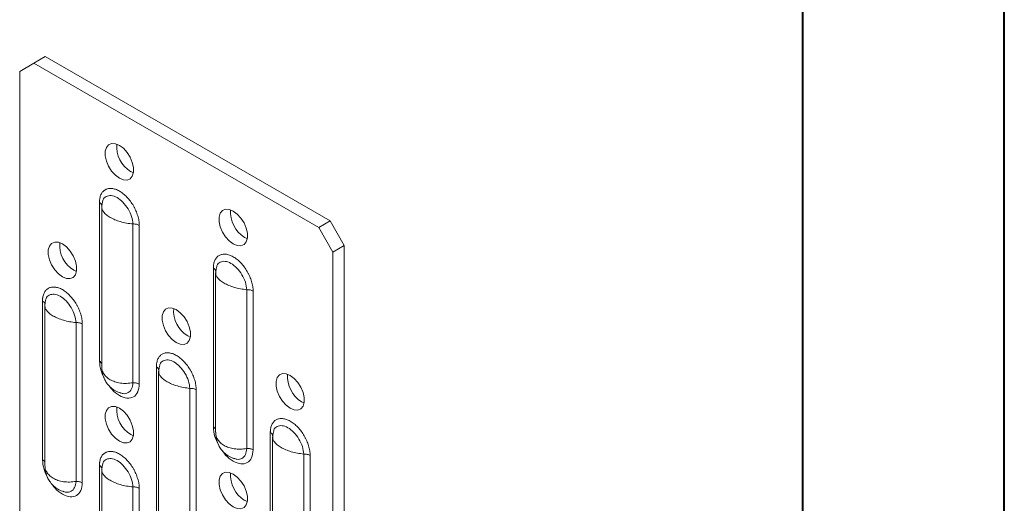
# Model space of a CAD drawing. Header units: millimetres. Extents: x 0 to 210, y 0 to 297.
# Tile 5 of 12: x 186 to 210, y 91 to 103. Entities that reach past the tile are written whole.
import ezdxf

# ---------------------------------------------------------------- set-up
doc = ezdxf.new("R2010")
doc.units = ezdxf.units.MM

msp = doc.modelspace()

# ---------------------------------------------------------------- linework, layer by layer
at = {"color": 7, "linetype": 'Continuous', "lineweight": 40}
for p, q in [((210.079, 0.215), (210.079, 297.215)), ((205.079, 5.215), (205.079, 292.215))]:
    msp.add_line(p, q, dxfattribs=at)
at = {"color": 7, "linetype": 'Continuous', "lineweight": 15}
for p, q in [((186.266, 102.288), (185.983, 102.124)), ((186.266, 102.288), (193.337, 98.205)), ((185.629, 101.92), (185.983, 102.124)), ((185.983, 102.124), (193.054, 98.042)), ((185.629, 101.92), (185.629, 63.788)), ((188.387, 99.43), (188.452, 99.399)), ((187.61, 94.722), (187.61, 98.666)), ((187.666, 98.551), (187.666, 94.593)), ((187.668, 98.576), (187.68, 98.635)), ((187.673, 98.506), (187.67, 98.551)), ((187.687, 98.672), (187.694, 98.709)), ((188.442, 98.129), (188.442, 94.185)), ((188.598, 98.096), (188.598, 94.151)), ((193.337, 98.205), (193.054, 98.042)), ((193.337, 98.205), (193.69, 97.593)), ((193.054, 98.042), (193.408, 97.43)), ((191.215, 97.797), (191.28, 97.767)), ((193.69, 97.593), (193.408, 97.43)), ((193.69, 97.593), (193.69, 59.461)), ((193.408, 97.43), (193.408, 59.297)), ((190.515, 97.039), (190.522, 97.076)), ((186.973, 96.98), (187.038, 96.95)), ((190.438, 93.089), (190.438, 97.033)), ((190.494, 96.918), (190.494, 92.96)), ((190.496, 96.943), (190.508, 97.003)), ((190.502, 96.873), (190.498, 96.918)), ((191.27, 96.496), (191.27, 92.552)), ((191.427, 96.463), (191.427, 92.518)), ((186.196, 92.272), (186.196, 96.216)), ((186.252, 96.101), (186.252, 92.143)), ((186.254, 96.126), (186.265, 96.186)), ((186.259, 96.056), (186.256, 96.101)), ((187.028, 95.679), (187.028, 91.735)), ((187.184, 95.646), (187.184, 91.701)), ((189.801, 95.347), (189.866, 95.317)), ((189.101, 94.59), (189.108, 94.626)), ((187.67, 94.593), (187.673, 94.524)), ((189.024, 90.639), (189.024, 94.584)), ((189.08, 94.468), (189.08, 90.511)), ((189.082, 94.493), (189.094, 94.553)), ((189.088, 94.423), (189.084, 94.468)), ((189.856, 94.046), (189.856, 90.102)), ((190.013, 94.013), (190.013, 90.069)), ((192.63, 93.714), (192.694, 93.684)), ((190.498, 92.96), (190.502, 92.891)), ((191.853, 89.006), (191.853, 92.951)), ((191.911, 92.86), (191.922, 92.92)), ((191.929, 92.957), (191.937, 92.994)), ((188.387, 92.898), (188.452, 92.867)), ((191.909, 92.835), (191.909, 88.878)), ((191.916, 92.79), (191.913, 92.835)), ((187.687, 92.14), (187.694, 92.177)), ((192.684, 92.414), (192.684, 88.469)), ((192.841, 92.38), (192.841, 88.436)), ((186.256, 92.144), (186.259, 92.074)), ((187.61, 88.189), (187.61, 92.134)), ((187.666, 92.018), (187.666, 88.061)), ((187.668, 92.043), (187.68, 92.103)), ((187.673, 91.973), (187.67, 92.018)), ((188.442, 91.597), (188.442, 87.652)), ((188.598, 91.563), (188.598, 87.619)), ((191.215, 91.265), (191.28, 91.234))]:
    msp.add_line(p, q, dxfattribs=at)
at = {"color": 7, "linetype": 'Continuous', "lineweight": 15, "flags": 128}
for points in [[(188.104, 99.267), (188.005, 99.341), (187.913, 99.442), (187.837, 99.562), (187.783, 99.691), (187.754, 99.819), (187.754, 99.935), (187.783, 100.03), (187.837, 100.096), (187.913, 100.129), (188.005, 100.124), (188.104, 100.083), (188.204, 100.009), (188.295, 99.908), (188.371, 99.788), (188.426, 99.659), (188.454, 99.531), (188.454, 99.415), (188.426, 99.32), (188.371, 99.253), (188.295, 99.221), (188.204, 99.226), (188.104, 99.267)], [(190.933, 97.634), (190.833, 97.708), (190.741, 97.809), (190.665, 97.929), (190.611, 98.058), (190.583, 98.186), (190.583, 98.302), (190.611, 98.397), (190.665, 98.464), (190.741, 98.496), (190.833, 98.491), (190.933, 98.45), (191.032, 98.376), (191.124, 98.275), (191.2, 98.155), (191.254, 98.026), (191.283, 97.898), (191.283, 97.782), (191.254, 97.687), (191.2, 97.62), (191.124, 97.588), (191.032, 97.593), (190.933, 97.634)], [(186.69, 96.817), (186.59, 96.891), (186.499, 96.992), (186.423, 97.112), (186.368, 97.241), (186.34, 97.369), (186.34, 97.485), (186.368, 97.58), (186.423, 97.647), (186.499, 97.679), (186.59, 97.674), (186.69, 97.633), (186.79, 97.559), (186.881, 97.458), (186.957, 97.338), (187.012, 97.209), (187.04, 97.081), (187.04, 96.965), (187.012, 96.87), (186.957, 96.803), (186.881, 96.771), (186.79, 96.776), (186.69, 96.817)], [(189.518, 95.184), (189.419, 95.258), (189.327, 95.359), (189.251, 95.479), (189.197, 95.608), (189.168, 95.736), (189.168, 95.852), (189.197, 95.948), (189.251, 96.014), (189.327, 96.046), (189.419, 96.041), (189.518, 96.001), (189.618, 95.926), (189.71, 95.825), (189.786, 95.705), (189.84, 95.576), (189.868, 95.448), (189.868, 95.332), (189.84, 95.237), (189.786, 95.171), (189.71, 95.138), (189.618, 95.143), (189.518, 95.184)], [(192.347, 93.551), (192.247, 93.625), (192.156, 93.726), (192.08, 93.846), (192.025, 93.976), (191.997, 94.103), (191.997, 94.22), (192.025, 94.315), (192.08, 94.381), (192.156, 94.413), (192.247, 94.409), (192.347, 94.368), (192.446, 94.294), (192.538, 94.193), (192.614, 94.073), (192.668, 93.943), (192.697, 93.816), (192.697, 93.699), (192.668, 93.604), (192.614, 93.538), (192.538, 93.506), (192.446, 93.51), (192.347, 93.551)], [(188.104, 92.734), (188.005, 92.808), (187.913, 92.909), (187.837, 93.029), (187.783, 93.159), (187.754, 93.286), (187.754, 93.403), (187.783, 93.498), (187.837, 93.564), (187.913, 93.596), (188.005, 93.592), (188.104, 93.551), (188.204, 93.477), (188.295, 93.376), (188.371, 93.256), (188.426, 93.126), (188.454, 92.999), (188.454, 92.882), (188.426, 92.787), (188.371, 92.721), (188.295, 92.689), (188.204, 92.693), (188.104, 92.734)], [(190.933, 91.101), (190.833, 91.175), (190.741, 91.277), (190.665, 91.397), (190.611, 91.526), (190.583, 91.654), (190.583, 91.77), (190.611, 91.865), (190.665, 91.931), (190.741, 91.963), (190.833, 91.959), (190.933, 91.918), (191.032, 91.844), (191.124, 91.743), (191.2, 91.623), (191.254, 91.494), (191.283, 91.366), (191.283, 91.25), (191.254, 91.154), (191.2, 91.088), (191.124, 91.056), (191.032, 91.06), (190.933, 91.101)]]:
    msp.add_lwpolyline(points, dxfattribs=at)
at = {"color": 7, "linetype": 'Continuous', "lineweight": 15}
for centre in [(188.768, 100.053), (191.596, 98.421), (187.353, 97.604), (190.182, 95.971), (193.01, 94.338), (188.768, 93.521), (191.596, 91.888)]:
    msp.add_arc(centre, 0.731, 175.2838, 238.6087, dxfattribs=at)
for points, knots in [([(187.61, 98.666), (187.61, 98.675), (187.61, 98.694), (187.612, 98.72), (187.615, 98.746), (187.621, 98.78), (187.631, 98.819), (187.652, 98.876), (187.691, 98.936), (187.754, 98.985), (187.829, 99.012), (187.915, 99.015), (188.008, 98.995), (188.104, 98.952), (188.201, 98.885), (188.294, 98.798), (188.38, 98.696), (188.443, 98.601), (188.486, 98.521), (188.515, 98.459), (188.54, 98.397), (188.561, 98.334), (188.578, 98.272), (188.59, 98.212), (188.597, 98.152), (188.598, 98.115), (188.598, 98.096)], [0, 0, 0, 0, 0.015558, 0.031135, 0.046768, 0.062496, 0.093799, 0.125045, 0.186708, 0.249382, 0.311688, 0.374289, 0.437411, 0.499275, 0.561957, 0.624546, 0.687103, 0.749679, 0.780928, 0.812381, 0.843709, 0.875023, 0.906415, 0.937501, 0.968592, 1, 1, 1, 1]), ([(187.694, 98.709), (187.695, 98.714), (187.704, 98.768), (187.777, 98.821), (187.898, 98.846), (188.047, 98.796), (188.197, 98.675), (188.325, 98.507), (188.417, 98.311), (188.434, 98.19), (188.442, 98.129)], [0, 0, 0, 0, 0.013671, 0.153997, 0.294753, 0.435391, 0.576359, 0.717322, 0.858628, 1, 1, 1, 1]), ([(187.695, 98.709), (187.688, 98.686), (187.668, 98.62), (187.671, 98.55), (187.673, 98.504)], [0, 0, 0, 0, 0.343256, 1, 1, 1, 1]), ([(188.442, 98.129), (188.388, 98.135), (188.283, 98.148), (188.13, 98.185), (187.992, 98.234), (187.874, 98.292), (187.777, 98.358), (187.71, 98.429), (187.675, 98.48), (187.673, 98.505), (187.673, 98.506)], [0, 0, 0, 0, 0.147935, 0.292252, 0.433181, 0.570971, 0.708757, 0.849685, 0.994002, 1, 1, 1, 1]), ([(188.598, 98.096), (188.578, 98.107), (188.553, 98.116), (188.5, 98.128), (188.47, 98.13), (188.442, 98.129)], [0, 0, 0, 0, 0.5, 0.5, 1, 1, 1, 1]), ([(190.438, 97.033), (190.439, 97.043), (190.439, 97.061), (190.441, 97.088), (190.444, 97.113), (190.449, 97.147), (190.459, 97.186), (190.481, 97.243), (190.519, 97.303), (190.582, 97.352), (190.658, 97.379), (190.743, 97.382), (190.836, 97.363), (190.933, 97.319), (191.029, 97.252), (191.122, 97.166), (191.208, 97.064), (191.271, 96.968), (191.315, 96.888), (191.344, 96.827), (191.369, 96.764), (191.39, 96.702), (191.406, 96.64), (191.418, 96.579), (191.425, 96.519), (191.426, 96.482), (191.427, 96.463)], [0, 0, 0, 0, 0.015558, 0.031135, 0.046768, 0.062496, 0.093799, 0.125045, 0.186708, 0.249382, 0.311688, 0.374289, 0.437411, 0.499275, 0.561957, 0.624546, 0.687103, 0.749679, 0.780928, 0.812381, 0.843709, 0.875023, 0.906415, 0.937501, 0.968592, 1, 1, 1, 1]), ([(190.524, 97.076), (190.517, 97.053), (190.496, 96.987), (190.499, 96.917), (190.501, 96.871)], [0, 0, 0, 0, 0.343256, 1, 1, 1, 1]), ([(190.522, 97.076), (190.523, 97.081), (190.533, 97.135), (190.605, 97.188), (190.726, 97.214), (190.876, 97.163), (191.025, 97.042), (191.154, 96.874), (191.246, 96.678), (191.262, 96.557), (191.27, 96.496)], [0, 0, 0, 0, 0.013671, 0.153997, 0.294753, 0.435391, 0.576359, 0.717322, 0.858628, 1, 1, 1, 1]), ([(191.27, 96.496), (191.217, 96.503), (191.111, 96.515), (190.958, 96.553), (190.82, 96.601), (190.702, 96.659), (190.605, 96.725), (190.538, 96.796), (190.504, 96.847), (190.502, 96.872), (190.502, 96.873)], [0, 0, 0, 0, 0.147935, 0.292252, 0.433181, 0.570971, 0.708757, 0.849685, 0.994002, 1, 1, 1, 1]), ([(186.196, 96.216), (186.196, 96.226), (186.196, 96.244), (186.198, 96.271), (186.201, 96.297), (186.207, 96.33), (186.217, 96.369), (186.238, 96.426), (186.277, 96.486), (186.339, 96.535), (186.415, 96.562), (186.501, 96.565), (186.593, 96.546), (186.69, 96.502), (186.786, 96.435), (186.88, 96.349), (186.965, 96.247), (187.029, 96.151), (187.072, 96.071), (187.101, 96.01), (187.126, 95.947), (187.147, 95.885), (187.164, 95.823), (187.175, 95.762), (187.183, 95.702), (187.184, 95.665), (187.184, 95.646)], [0, 0, 0, 0, 0.015558, 0.031135, 0.046768, 0.062496, 0.093799, 0.125045, 0.186708, 0.249382, 0.311688, 0.374289, 0.437411, 0.499275, 0.561957, 0.624546, 0.687103, 0.749679, 0.780928, 0.812381, 0.843709, 0.875023, 0.906415, 0.937501, 0.968592, 1, 1, 1, 1]), ([(186.28, 96.259), (186.281, 96.264), (186.29, 96.318), (186.362, 96.371), (186.483, 96.397), (186.633, 96.346), (186.783, 96.225), (186.911, 96.057), (187.003, 95.862), (187.019, 95.74), (187.028, 95.679)], [0, 0, 0, 0, 0.013671, 0.153997, 0.294753, 0.435391, 0.576359, 0.717322, 0.858628, 1, 1, 1, 1]), ([(191.427, 96.463), (191.407, 96.474), (191.382, 96.484), (191.328, 96.495), (191.299, 96.498), (191.27, 96.496)], [0, 0, 0, 0, 0.5, 0.5, 1, 1, 1, 1]), ([(186.281, 96.259), (186.274, 96.236), (186.254, 96.17), (186.257, 96.1), (186.259, 96.055)], [0, 0, 0, 0, 0.343256, 1, 1, 1, 1]), ([(187.028, 95.679), (186.974, 95.686), (186.869, 95.698), (186.716, 95.736), (186.578, 95.784), (186.459, 95.842), (186.363, 95.908), (186.296, 95.979), (186.261, 96.03), (186.259, 96.055), (186.259, 96.056)], [0, 0, 0, 0, 0.147935, 0.292252, 0.433181, 0.570971, 0.708757, 0.849685, 0.994002, 1, 1, 1, 1]), ([(187.184, 95.646), (187.164, 95.658), (187.139, 95.667), (187.085, 95.678), (187.056, 95.681), (187.028, 95.679)], [0, 0, 0, 0, 0.5, 0.5, 1, 1, 1, 1]), ([(189.024, 94.584), (189.024, 94.593), (189.025, 94.611), (189.026, 94.638), (189.029, 94.664), (189.035, 94.697), (189.045, 94.737), (189.067, 94.794), (189.105, 94.853), (189.168, 94.902), (189.243, 94.929), (189.329, 94.932), (189.422, 94.913), (189.518, 94.869), (189.615, 94.802), (189.708, 94.716), (189.794, 94.614), (189.857, 94.519), (189.901, 94.438), (189.93, 94.377), (189.955, 94.314), (189.976, 94.252), (189.992, 94.19), (190.004, 94.129), (190.011, 94.07), (190.012, 94.032), (190.013, 94.013)], [0, 0, 0, 0, 0.0155584, 0.0311347, 0.0467676, 0.0624956, 0.0937995, 0.1250448, 0.1867078, 0.2493823, 0.3116879, 0.3742888, 0.437411, 0.4992755, 0.5619569, 0.6245458, 0.6871026, 0.7496794, 0.7809281, 0.8123812, 0.8437088, 0.8750227, 0.906415, 0.9375008, 0.9685919, 1, 1, 1, 1]), ([(187.738, 94.277), (187.704, 94.346), (187.629, 94.497), (187.617, 94.643), (187.61, 94.722)], [0, 0, 0, 0, 0.456194, 1, 1, 1, 1]), ([(187.61, 94.722), (187.62, 94.716), (187.638, 94.703), (187.658, 94.681), (187.663, 94.665), (187.666, 94.658)], [0, 0, 0, 0, 0.34111, 0.68222, 1, 1, 1, 1]), ([(189.109, 94.626), (189.102, 94.603), (189.082, 94.537), (189.085, 94.467), (189.087, 94.422)], [0, 0, 0, 0, 0.343256, 1, 1, 1, 1]), ([(189.108, 94.626), (189.109, 94.631), (189.119, 94.685), (189.191, 94.739), (189.312, 94.764), (189.461, 94.713), (189.611, 94.593), (189.74, 94.424), (189.832, 94.229), (189.848, 94.107), (189.856, 94.046)], [0, 0, 0, 0, 0.0136713, 0.1539974, 0.2947527, 0.4353914, 0.5763592, 0.717322, 0.858628, 1, 1, 1, 1]), ([(187.673, 94.526), (187.677, 94.49), (187.687, 94.397), (187.731, 94.274), (187.805, 94.155), (187.894, 94.06), (188.007, 93.977), (188.095, 93.944), (188.139, 93.928)], [0, 0, 0, 0, 0.13349, 0.345648, 0.486644, 0.64886, 0.824035, 1, 1, 1, 1]), ([(187.673, 94.524), (187.673, 94.523), (187.675, 94.485), (187.71, 94.418), (187.777, 94.33), (187.874, 94.259), (187.992, 94.206), (188.13, 94.174), (188.283, 94.164), (188.388, 94.178), (188.442, 94.185)], [0, 0, 0, 0, 0.005122, 0.149565, 0.290618, 0.428529, 0.566436, 0.707487, 0.851932, 1, 1, 1, 1]), ([(189.856, 94.046), (189.803, 94.053), (189.697, 94.065), (189.544, 94.103), (189.406, 94.151), (189.288, 94.21), (189.191, 94.275), (189.124, 94.346), (189.089, 94.397), (189.088, 94.422), (189.088, 94.423)], [0, 0, 0, 0, 0.147935, 0.292252, 0.433181, 0.57097, 0.708757, 0.849685, 0.994002, 1, 1, 1, 1]), ([(188.598, 94.151), (188.591, 94.081), (188.576, 93.941), (188.461, 93.819), (188.298, 93.787), (188.105, 93.857), (187.94, 93.98), (187.862, 94.091), (187.837, 94.127)], [0, 0, 0, 0, 0.181755, 0.363718, 0.5460773, 0.7284611, 0.9109816, 1, 1, 1, 1]), ([(188.442, 94.185), (188.434, 94.13), (188.418, 94.021), (188.325, 93.93), (188.22, 93.901), (188.145, 93.932), (188.12, 93.942)], [0, 0, 0, 0, 0.2862142, 0.5717158, 0.8572438, 1, 1, 1, 1]), ([(188.442, 94.185), (188.47, 94.186), (188.5, 94.184), (188.553, 94.172), (188.578, 94.163), (188.598, 94.151)], [0, 0, 0, 0, 0.5, 0.5, 1, 1, 1, 1]), ([(190.013, 94.013), (189.992, 94.025), (189.968, 94.034), (189.914, 94.045), (189.885, 94.048), (189.856, 94.046)], [0, 0, 0, 0, 0.5, 0.5, 1, 1, 1, 1]), ([(191.853, 92.951), (191.853, 92.96), (191.853, 92.978), (191.855, 93.005), (191.858, 93.031), (191.864, 93.064), (191.873, 93.104), (191.895, 93.161), (191.934, 93.221), (191.996, 93.269), (192.072, 93.296), (192.158, 93.299), (192.25, 93.28), (192.347, 93.236), (192.443, 93.169), (192.536, 93.083), (192.622, 92.981), (192.685, 92.886), (192.729, 92.806), (192.758, 92.744), (192.783, 92.682), (192.804, 92.619), (192.82, 92.557), (192.832, 92.496), (192.84, 92.437), (192.841, 92.399), (192.841, 92.38)], [0, 0, 0, 0, 0.0155584, 0.0311347, 0.0467676, 0.0624956, 0.0937995, 0.1250448, 0.1867078, 0.2493823, 0.3116879, 0.3742888, 0.437411, 0.4992755, 0.5619569, 0.6245458, 0.6871026, 0.7496794, 0.7809281, 0.8123812, 0.8437088, 0.8750227, 0.906415, 0.9375008, 0.9685919, 1, 1, 1, 1]), ([(190.566, 92.644), (190.532, 92.713), (190.457, 92.864), (190.445, 93.01), (190.438, 93.089)], [0, 0, 0, 0, 0.456194, 1, 1, 1, 1]), ([(190.438, 93.089), (190.448, 93.083), (190.467, 93.07), (190.486, 93.048), (190.492, 93.033), (190.494, 93.025)], [0, 0, 0, 0, 0.3411102, 0.6822204, 1, 1, 1, 1]), ([(191.938, 92.993), (191.931, 92.971), (191.91, 92.904), (191.913, 92.835), (191.915, 92.789)], [0, 0, 0, 0, 0.343256, 1, 1, 1, 1]), ([(191.937, 92.994), (191.937, 92.998), (191.947, 93.053), (192.019, 93.106), (192.14, 93.131), (192.29, 93.081), (192.44, 92.96), (192.568, 92.792), (192.66, 92.596), (192.676, 92.474), (192.684, 92.414)], [0, 0, 0, 0, 0.013671, 0.153997, 0.294753, 0.435391, 0.576359, 0.717322, 0.858628, 1, 1, 1, 1]), ([(190.501, 92.893), (190.505, 92.857), (190.515, 92.764), (190.56, 92.641), (190.633, 92.522), (190.722, 92.427), (190.836, 92.344), (190.924, 92.311), (190.968, 92.295)], [0, 0, 0, 0, 0.13349, 0.345648, 0.486644, 0.64886, 0.824035, 1, 1, 1, 1]), ([(190.502, 92.891), (190.502, 92.89), (190.504, 92.852), (190.538, 92.785), (190.605, 92.697), (190.702, 92.626), (190.82, 92.573), (190.958, 92.541), (191.111, 92.531), (191.217, 92.545), (191.27, 92.552)], [0, 0, 0, 0, 0.005122, 0.149565, 0.290618, 0.428529, 0.566436, 0.707487, 0.851932, 1, 1, 1, 1]), ([(192.684, 92.414), (192.631, 92.42), (192.526, 92.433), (192.373, 92.47), (192.235, 92.519), (192.116, 92.577), (192.019, 92.643), (191.952, 92.714), (191.918, 92.765), (191.916, 92.789), (191.916, 92.79)], [0, 0, 0, 0, 0.147935, 0.292252, 0.433181, 0.570971, 0.708757, 0.849685, 0.994002, 1, 1, 1, 1]), ([(187.61, 92.134), (187.61, 92.143), (187.61, 92.161), (187.612, 92.188), (187.615, 92.214), (187.621, 92.247), (187.631, 92.287), (187.652, 92.344), (187.691, 92.404), (187.754, 92.452), (187.829, 92.479), (187.915, 92.483), (188.008, 92.463), (188.104, 92.419), (188.201, 92.352), (188.294, 92.266), (188.38, 92.164), (188.443, 92.069), (188.486, 91.989), (188.515, 91.927), (188.54, 91.865), (188.561, 91.802), (188.578, 91.74), (188.59, 91.679), (188.597, 91.62), (188.598, 91.582), (188.598, 91.563)], [0, 0, 0, 0, 0.015558, 0.031135, 0.046768, 0.062496, 0.093799, 0.125045, 0.186708, 0.249382, 0.311688, 0.374289, 0.437411, 0.499275, 0.561957, 0.624546, 0.687103, 0.749679, 0.780928, 0.812381, 0.843709, 0.875023, 0.906415, 0.937501, 0.968592, 1, 1, 1, 1]), ([(191.427, 92.518), (191.419, 92.448), (191.404, 92.309), (191.29, 92.186), (191.126, 92.154), (190.934, 92.224), (190.768, 92.347), (190.691, 92.458), (190.665, 92.494)], [0, 0, 0, 0, 0.181755, 0.363718, 0.5460773, 0.7284611, 0.9109816, 1, 1, 1, 1]), ([(191.27, 92.552), (191.262, 92.497), (191.246, 92.389), (191.153, 92.297), (191.048, 92.268), (190.974, 92.299), (190.949, 92.309)], [0, 0, 0, 0, 0.286214, 0.571716, 0.857244, 1, 1, 1, 1]), ([(191.27, 92.552), (191.299, 92.553), (191.328, 92.551), (191.382, 92.539), (191.407, 92.53), (191.427, 92.518)], [0, 0, 0, 0, 0.5, 0.5, 1, 1, 1, 1]), ([(186.324, 91.827), (186.289, 91.896), (186.214, 92.048), (186.202, 92.193), (186.196, 92.272)], [0, 0, 0, 0, 0.456194, 1, 1, 1, 1]), ([(186.196, 92.272), (186.205, 92.266), (186.224, 92.253), (186.243, 92.231), (186.249, 92.216), (186.252, 92.208)], [0, 0, 0, 0, 0.34111, 0.68222, 1, 1, 1, 1]), ([(187.695, 92.176), (187.688, 92.154), (187.668, 92.087), (187.671, 92.018), (187.673, 91.972)], [0, 0, 0, 0, 0.343256, 1, 1, 1, 1]), ([(187.694, 92.177), (187.695, 92.181), (187.704, 92.236), (187.777, 92.289), (187.898, 92.314), (188.047, 92.264), (188.197, 92.143), (188.325, 91.975), (188.417, 91.779), (188.434, 91.657), (188.442, 91.597)], [0, 0, 0, 0, 0.0136713, 0.1539974, 0.2947527, 0.4353914, 0.5763592, 0.717322, 0.858628, 1, 1, 1, 1]), ([(192.841, 92.38), (192.821, 92.392), (192.796, 92.401), (192.742, 92.413), (192.713, 92.415), (192.684, 92.414)], [0, 0, 0, 0, 0.5, 0.5, 1, 1, 1, 1]), ([(186.258, 92.076), (186.262, 92.04), (186.273, 91.947), (186.317, 91.824), (186.391, 91.705), (186.479, 91.61), (186.593, 91.527), (186.681, 91.494), (186.725, 91.478)], [0, 0, 0, 0, 0.13349, 0.345648, 0.486644, 0.64886, 0.824035, 1, 1, 1, 1]), ([(186.259, 92.074), (186.259, 92.073), (186.261, 92.035), (186.296, 91.968), (186.363, 91.88), (186.459, 91.809), (186.578, 91.756), (186.716, 91.724), (186.869, 91.714), (186.974, 91.728), (187.028, 91.735)], [0, 0, 0, 0, 0.0051223, 0.1495654, 0.290618, 0.4285287, 0.5664359, 0.7074873, 0.8519315, 1, 1, 1, 1]), ([(188.442, 91.597), (188.388, 91.603), (188.283, 91.616), (188.13, 91.653), (187.992, 91.702), (187.874, 91.76), (187.777, 91.826), (187.71, 91.897), (187.675, 91.948), (187.673, 91.972), (187.673, 91.973)], [0, 0, 0, 0, 0.147935, 0.292252, 0.433181, 0.570971, 0.708757, 0.849685, 0.994002, 1, 1, 1, 1]), ([(187.184, 91.701), (187.177, 91.632), (187.162, 91.492), (187.047, 91.369), (186.884, 91.337), (186.691, 91.407), (186.525, 91.53), (186.448, 91.641), (186.423, 91.677)], [0, 0, 0, 0, 0.181755, 0.363718, 0.546077, 0.728461, 0.910982, 1, 1, 1, 1]), ([(187.028, 91.735), (187.019, 91.68), (187.003, 91.572), (186.911, 91.481), (186.805, 91.451), (186.731, 91.482), (186.706, 91.492)], [0, 0, 0, 0, 0.286214, 0.571716, 0.857244, 1, 1, 1, 1]), ([(187.028, 91.735), (187.056, 91.736), (187.085, 91.734), (187.139, 91.722), (187.164, 91.713), (187.184, 91.701)], [0, 0, 0, 0, 0.5, 0.5, 1, 1, 1, 1]), ([(188.598, 91.563), (188.578, 91.575), (188.553, 91.584), (188.5, 91.596), (188.47, 91.598), (188.442, 91.597)], [0, 0, 0, 0, 0.5, 0.5, 1, 1, 1, 1])]:
    msp.add_open_spline(points, degree=3, knots=knots, dxfattribs=at)
for points in [[(187.61, 98.666), (187.63, 98.654), (187.662, 98.626), (187.67, 98.592), (187.668, 98.576)], [(190.438, 97.033), (190.459, 97.022), (190.49, 96.993), (190.499, 96.959), (190.496, 96.943)], [(186.196, 96.216), (186.216, 96.205), (186.248, 96.176), (186.256, 96.143), (186.254, 96.126)], [(189.024, 94.584), (189.045, 94.572), (189.076, 94.543), (189.084, 94.51), (189.082, 94.493)], [(191.853, 92.951), (191.873, 92.939), (191.905, 92.91), (191.913, 92.877), (191.911, 92.86)], [(187.61, 92.134), (187.63, 92.122), (187.662, 92.094), (187.67, 92.06), (187.668, 92.043)]]:
    msp.add_open_spline(points, degree=3, dxfattribs=at)

doc.saveas('drawing.dxf')
